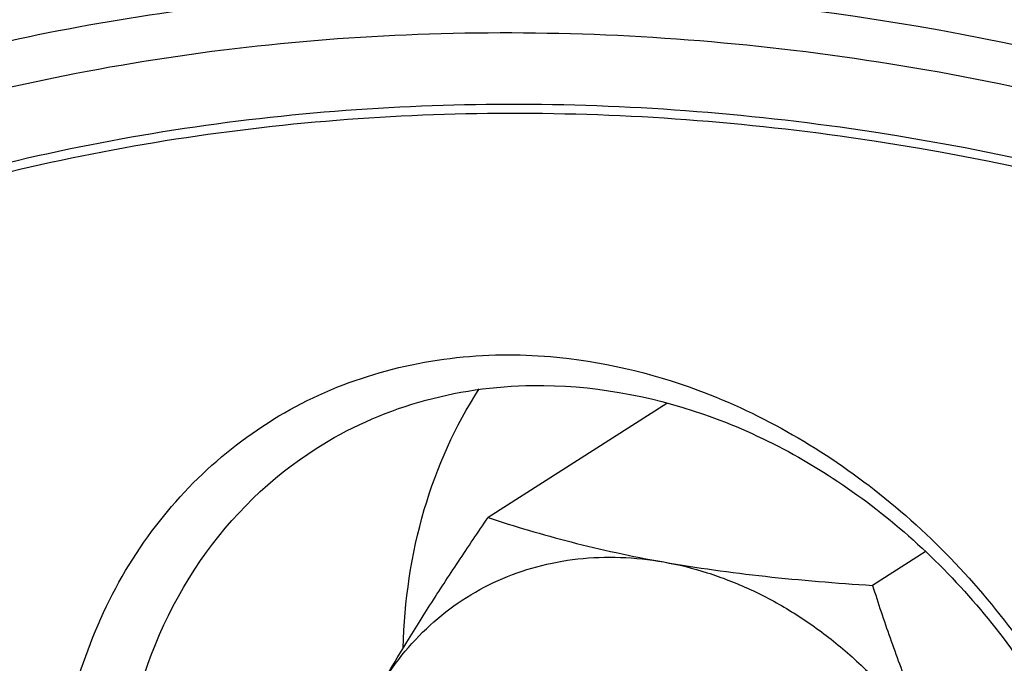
# Model space of a CAD drawing. Header units: millimetres. Extents: x 0 to 420, y 0 to 297.
# Tile 91 of 108: x 143.48 to 151.24, y 62.99 to 68.06. Entities that reach past the tile are written whole.
import ezdxf

# ---------------------------------------------------------------- set-up
doc = ezdxf.new("R2010")
doc.units = ezdxf.units.MM
doc.header["$LTSCALE"] = 23.1
doc.layers.get('0').update_dxf_attribs({"linetype": 'CONTINUOUS'})
for name, color, linetype in [('030', 7, 'CONTINUOUS'), ('NOS-TELESO', 7, 'CONTINUOUS'), ('PRIR-VYST', 7, 'CONTINUOUS')]:
    doc.layers.add(name, color=color, linetype=linetype)

msp = doc.modelspace()

# ---------------------------------------------------------------- linework, layer by layer
at = {"color": 7, "linetype": 'Continuous'}
for p, q in [((148.57919, 65.03709), (147.17003, 64.14043)), ((150.61375, 63.87078), (150.19796, 63.60622))]:
    msp.add_line(p, q, dxfattribs=at)
for points, knots in [([(146.30723, 62.78345), (146.43682, 63.00882), (146.64412, 63.34717), (146.93699, 63.79623), (147.09136, 64.02521), (147.17003, 64.14043)], [0, 0, 0, 0, 0.4849117, 0.739779, 1, 1, 1, 1]), ([(147.17003, 64.14043), (147.2755, 64.10545), (147.4923, 64.03729), (147.82864, 63.94429), (148.18406, 63.8604), (148.42851, 63.81267), (148.55391, 63.79055)], [0, 0, 0, 0, 0.2333313, 0.4771429, 0.7326122, 1, 1, 1, 1]), ([(146.30723, 62.78345), (146.362, 62.8787), (146.48481, 63.05997), (146.70738, 63.2987), (146.9628, 63.49754), (147.24651, 63.65284), (147.55348, 63.7619), (147.87827, 63.82288), (148.21511, 63.83487), (148.44105, 63.81046), (148.55391, 63.79055)], [0, 0, 0, 0, 0.1254318, 0.2488481, 0.3711601, 0.4933789, 0.6165247, 0.7415327, 0.8691739, 1, 1, 1, 1]), ([(148.55391, 63.79055), (148.66976, 63.77011), (148.90194, 63.71245), (149.24007, 63.58043), (149.56717, 63.40404), (149.87764, 63.18635), (150.16631, 62.93108), (150.42829, 62.64257), (150.65916, 62.32575), (150.79001, 62.09875), (150.84912, 61.98214)], [0, 0, 0, 0, 0.116708, 0.2364925, 0.3591935, 0.4844701, 0.6118311, 0.7406702, 0.8703019, 1, 1, 1, 1]), ([(148.55391, 63.79055), (148.68444, 63.76752), (148.95066, 63.72573), (149.3571, 63.67561), (149.77441, 63.63584), (150.05599, 63.61532), (150.19796, 63.60622)], [0, 0, 0, 0, 0.240261, 0.4883073, 0.7421497, 1, 1, 1, 1]), ([(150.19796, 63.60622), (150.24187, 63.46793), (150.33393, 63.19182), (150.48673, 62.78182), (150.65689, 62.37724), (150.78292, 62.11274), (150.84912, 61.98214)], [0, 0, 0, 0, 0.248497, 0.49841, 0.7492176, 1, 1, 1, 1])]:
    msp.add_open_spline(points, degree=3, knots=knots, dxfattribs=at)
at = {"layer": '030', "color": 7, "linetype": 'Continuous'}
for points, knots in [([(161.24065, 63.09402), (159.69809, 64.30941), (156.41222, 66.36871), (151.0304, 68.16731), (146.45294, 68.43349), (142.99355, 67.86441), (141.35589, 67.33229), (140.57028, 67.00735)], [0, 0, 0, 0, 0.2677855, 0.5234137, 0.7663143, 0.8840747, 1, 1, 1, 1]), ([(161.10629, 62.83359), (159.40204, 64.17638), (155.74829, 66.40337), (150.65665, 67.84433), (146.63864, 68.02245), (143.75004, 67.683), (141.01123, 66.87737), (139.31826, 66.03688), (138.52143, 65.54923)], [0, 0, 0, 0, 0.2693503, 0.5246538, 0.6472475, 0.7667791, 0.8840251, 1, 1, 1, 1]), ([(160.83877, 62.39514), (159.23695, 63.65722), (155.81108, 65.76561), (151.04567, 67.19542), (147.26477, 67.46365), (144.53216, 67.23692), (141.9226, 66.58747), (140.29142, 65.87687), (139.51829, 65.45868)], [0, 0, 0, 0, 0.2688149, 0.5242265, 0.6470221, 0.76677, 0.8841327, 1, 1, 1, 1]), ([(160.80704, 62.33997), (159.21012, 63.59819), (155.79469, 65.70007), (151.04374, 67.12516), (147.27441, 67.3921), (144.55023, 67.16564), (141.94881, 66.51767), (140.32279, 65.80889), (139.55213, 65.39179)], [0, 0, 0, 0, 0.2688175, 0.5242287, 0.6470234, 0.7667703, 0.8841323, 1, 1, 1, 1])]:
    msp.add_open_spline(points, degree=3, knots=knots, dxfattribs=at)
at = {"layer": 'NOS-TELESO', "color": 7, "linetype": 'Continuous'}
for points, knots in [([(135.04061, 70.71561), (135.54363, 71.03568), (136.58017, 71.63204), (138.21133, 72.3862), (139.91132, 72.99673), (141.67086, 73.4603), (143.48054, 73.77453), (145.33066, 73.9378), (147.21143, 73.94931), (149.76374, 73.76119), (152.9836, 73.13994), (156.12156, 72.0414), (158.57365, 70.88891), (161.00381, 69.54081), (162.73336, 68.34423), (163.83676, 67.47486)], [0, 0, 0, 0, 0.0578921, 0.1159355, 0.1742772, 0.2330556, 0.292397, 0.3524124, 0.4131948, 0.4748182, 0.6006913, 0.7303066, 0.796524, 0.8636001, 1, 1, 1, 1]), ([(138.43144, 23.49535), (136.93395, 24.67523), (134.11679, 27.31291), (130.58136, 31.90499), (127.81805, 37.00579), (125.93274, 42.42363), (124.99727, 47.95519), (125.04324, 52.53488), (125.5905, 56.04363), (126.24178, 58.5498), (127.13166, 60.92904), (128.25189, 63.15852), (129.59194, 65.21641), (131.13908, 67.08254), (132.87842, 68.73845), (134.79305, 70.16778), (136.86419, 71.35639), (139.07145, 72.29265), (141.39311, 72.96753), (143.80636, 73.3747), (146.28766, 73.51054), (148.81293, 73.37409), (151.35783, 72.96703), (153.89785, 72.29366), (156.40901, 71.36049), (159.71021, 69.7712), (162.03509, 68.23423), (163.49606, 67.08314)], [0, 0, 0, 0, 0.0674969, 0.1358969, 0.2043492, 0.2719971, 0.3380787, 0.402026, 0.4331344, 0.4636319, 0.4935394, 0.5229027, 0.5517913, 0.5802971, 0.6085306, 0.6366161, 0.6646856, 0.6928717, 0.7213013, 0.7500887, 0.7793306, 0.8091021, 0.8394549, 0.8704158, 0.9019875, 0.9341498, 1, 1, 1, 1]), ([(137.39571, 66.88042), (138.18447, 67.38232), (139.85538, 68.26127), (142.55881, 69.15901), (145.4146, 69.62423), (147.36189, 69.64059), (148.34015, 69.5785)], [0, 0, 0, 0, 0.2449383, 0.4920212, 0.7431878, 1, 1, 1, 1]), ([(148.34028, 69.57892), (149.50976, 69.49718), (151.87563, 69.12748), (155.34035, 68.00633), (158.69595, 66.33963), (160.78544, 64.90662), (161.78955, 64.11548)], [0, 0, 0, 0, 0.2389362, 0.4854867, 0.7394608, 1, 1, 1, 1])]:
    msp.add_open_spline(points, degree=3, knots=knots, dxfattribs=at)
at = {"layer": 'PRIR-VYST', "color": 7, "linetype": 'Continuous'}
for points, knots in [([(148.95554, 55.91101), (148.37583, 55.90351), (147.16096, 56.16524), (145.58694, 57.20526), (144.38731, 58.73957), (143.72803, 60.55603), (143.70778, 62.4088), (144.36534, 64.03978), (145.64356, 65.16299), (146.73714, 65.41423), (147.27836, 65.42123)], [0, 0, 0, 0, 0.1223019, 0.2538839, 0.3907338, 0.5262685, 0.6545218, 0.7732277, 0.8858205, 1, 1, 1, 1]), ([(147.27836, 65.42123), (147.40627, 65.42288), (147.93131, 65.40355), (148.45103, 65.28173), (148.82315, 65.14352)], [0, 0, 0, 0, 0.2437188, 1, 1, 1, 1]), ([(145.81613, 64.684), (146.06537, 64.84264), (146.61968, 65.09179), (147.22037, 65.17652), (147.52331, 65.18044)], [0, 0, 0, 0, 0.4937134, 1, 1, 1, 1]), ([(146.50242, 63.11523), (146.51127, 63.48176), (146.61487, 64.19785), (146.91103, 64.86098), (147.10026, 65.15307)], [0, 0, 0, 0, 0.5130116, 1, 1, 1, 1]), ([(147.52331, 65.18044), (147.97777, 65.18632), (148.92461, 65.01597), (150.21023, 64.30951), (151.28504, 63.22967), (152.0394, 61.89), (152.39565, 60.42759), (152.30973, 58.99046), (151.7762, 57.73162), (151.13811, 57.10666), (150.78189, 56.87993)], [0, 0, 0, 0, 0.119722, 0.2474347, 0.3809455, 0.5159242, 0.6475481, 0.7721566, 0.8887724, 1, 1, 1, 1]), ([(148.82315, 65.14352), (149.3375, 64.95248), (150.32601, 64.37716), (151.49445, 63.11681), (152.14958, 61.81953), (152.42963, 60.71543), (152.53436, 59.63417), (152.35066, 58.32993), (151.60268, 56.99924), (150.40447, 56.11494), (149.43759, 55.91725), (148.95554, 55.91101)], [0, 0, 0, 0, 0.1298561, 0.2654142, 0.4017588, 0.4687453, 0.5340794, 0.6580813, 0.7740399, 0.885905, 1, 1, 1, 1]), ([(149.07471, 56.38349), (148.62025, 56.37761), (147.67341, 56.54796), (146.38779, 57.25443), (145.31298, 58.33426), (144.55862, 59.67393), (144.20237, 61.13635), (144.28829, 62.57347), (144.82183, 63.83232), (145.45992, 64.45727), (145.81613, 64.684)], [0, 0, 0, 0, 0.119722, 0.2474347, 0.3809455, 0.5159242, 0.6475481, 0.7721566, 0.8887724, 1, 1, 1, 1])]:
    msp.add_open_spline(points, degree=3, knots=knots, dxfattribs=at)

doc.saveas('drawing.dxf')
